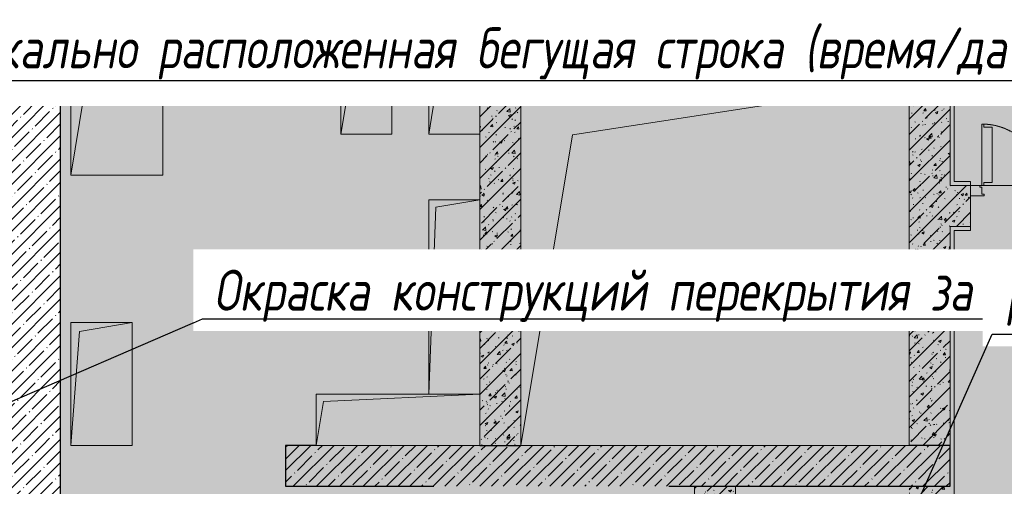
# Model space of a CAD drawing. Header units: millimetres. Extents: x -26897837 to 7466349, y -86687 to 22351.
# Tile 133 of 256: x 58428 to 63243, y -38279 to -35999. Entities that reach past the tile are written whole.
import ezdxf
from ezdxf import colors
from ezdxf.entities.mleader import LeaderData, LeaderLine
from ezdxf.math import Vec2, Vec3

# ---------------------------------------------------------------- set-up
doc = ezdxf.new("R2010")
doc.units = ezdxf.units.MM
for name, pattern in [('-D1-02х01', [3, 2, -1]), ('-D1-03x03', [6, 3, -3]), ('DASHDOT', [25.4, 12.7, -6.35, 0, -6.35])]:
    doc.linetypes.add(name, pattern=pattern)
for name, color, linetype, lineweight in [('_0', 7, 'Continuous', 13), ('A-000-MH_MASS', 7, '-D1-03x03', 5), ('A-200-M_WALL', 7, 'Continuous', 5), ('A-200-M_WALL_PAT', 7, 'Continuous', 5), ('A-230-M_FLOOR', 7, 'Continuous', 5), ('A-325-M_DOOR', 7, 'Continuous', 5), ('dim_pot', 183, 'Continuous', 9), ('M-567-M_MECH_EQP', 7, 'Continuous', 5), ('Z-060-M_DETAIL', 7, 'Continuous', 5), ('Марки дверей', 7, 'Continuous', 9)]:
    doc.layers.add(name, color=color, linetype=linetype, lineweight=lineweight)
doc.layers.add('dim_razv', color=7, linetype='DASHDOT', lineweight=9, true_color=0x285228)
doc.layers.add('pol', color=7, linetype='Continuous', lineweight=15, true_color=0x55666d)
doc.styles.add('fl_iso paper', font='isocpeur.ttf', dxfattribs={"width": 0.8, "oblique": 10})
doc.styles.add('In tre', font='isocpeur.ttf', dxfattribs={"width": 0.8, "oblique": 10})
pattern_1 = [(45, (36177.975, -48979.44), (-57.02463, 57.02463), []), (45, (36235, -48979.44), (-57.02463, 57.02463), [100.806, -20.161, 3.353, -16.808])]
pattern_2 = [(45, (36177.98, -48979.44), (-75.43415, 75.43415), [106.68, -17.78, 3.556, -17.78]), (45, (36177.98, -48904.05), (-75.43415, 75.43415), []), (50, (36177.98, -48979.44), (127.5292, -11.15758), [13.335, -146.685]), (355, (36177.98, -48979.44), (-24.66966, 133.74), [10.668, -117.348]), (100.451, (36188.6, -48980.37), (102.85973, 122.5818), [11.333, -124.663]), (46.184, (36177.98, -48943.88), (189.75516, -29.4304), [20.002, -220.027]), (96.636, (36193.79, -48946.33), (166.1822, 173.1996), [17, -186.995]), (351.184, (36177.98, -48943.88), (166.1839, 173.1976), [16.002, -176.022]), (21, (36195.76, -48952.77), (106.13027, -71.58603), [13.335, -146.685]), (326, (36195.76, -48952.77), (43.2619, 128.93175), [10.668, -117.348]), (71.451, (36204.6, -48958.73), (149.392, 57.34505), [11.333, -124.663]), (37.5, (36177.975, -48979.436), (2.16223, 59.18836), [3.353, -112.573, 3.353, -115.773, -117.792]), (37.5, (36177.975, -48979.436), (2.16223, 59.18836), [-235.052, 3.353, -114.44]), (7.5, (36177.975, -48979.436), (46.77386, 70.12615), [3.353, -64.567, 3.353, -109.906, -44.894]), (7.5, (36177.975, -48979.436), (46.77386, 70.12615), [-181.178, 3.353, -41.542]), (327.5, (36138.326, -48979.436), (94.91367, -4.01009), [3.353, -41.097, 3.353, -135.331, -184.023]), (327.5, (36138.326, -48979.436), (94.91367, -4.01009), [-183.134, 3.353, -180.67]), (317.5, (36120.55, -48979.44), (103.69057, 17.79882), [3.353, -54.432, 3.353, -88.748, -130.683]), (317.5, (36120.55, -48979.44), (103.69057, 17.79882), [-149.885, 3.353, -127.33])]

# ---------------------------------------------------------------- blocks, each defined once
blk = doc.blocks.new('_DOT')
at = {"color": 0, "linetype": 'ByBlock'}
blk.add_line((-0.5, 0), (-1, 0), dxfattribs=at)
at = {"color": 0, "linetype": 'ByBlock', "const_width": 0.5}
blk.add_lwpolyline([(-0.25, 0, 1), (0.25, 0, 1)], format="xyb", close=True, dxfattribs=at)
blk = doc.blocks.new('A_DOR_Door - INT_1_Double_50_1450Wx2200_Лестничная клетка-7655793-50_AS_Plan_13')
at = {"layer": 'A-325-M_DOOR'}
for p, q in [((-725, -50), (-658, -50)), ((-725, -100), (-725, -50)), ((-680, -92), (-680, -100)), ((-670, -92), (-680, -92)), ((-670, -58), (-670, -92)), ((-658, -58), (-670, -58)), ((-658, -50), (-658, -58)), ((658, -50), (725, -50)), ((658, -58), (658, -50)), ((670, -58), (658, -58)), ((670, -92), (670, -58)), ((680, -92), (670, -92)), ((680, -100), (680, -92)), ((725, -50), (725, -100)), ((-680, -100), (-725, -100)), ((-670, -100), (-670, -1140)), ((-660, -100), (-670, -100)), ((-670, -100), (-670, -190)), ((-660, -115), (-660, -100)), ((-620, -115), (-660, -115)), ((-620, -190), (-620, -115)), ((620, -115), (660, -115)), ((620, -190), (620, -115)), ((660, -100), (670, -100)), ((660, -115), (660, -100)), ((670, -100), (670, -400)), ((670, -100), (670, -190)), ((725, -100), (680, -100)), ((-670, -190), (-670, -1050)), ((-620, -1050), (-620, -190)), ((620, -310), (620, -190)), ((670, -190), (670, -310)), ((620, -385), (620, -310)), ((670, -310), (670, -400)), ((660, -385), (620, -385)), ((660, -400), (660, -385)), ((670, -400), (660, -400)), ((-670, -1050), (-670, -1140)), ((-620, -1125), (-620, -1050)), ((-670, -1140), (-660, -1140)), ((-660, -1140), (-660, -1125)), ((-660, -1125), (-620, -1125))]:
    blk.add_line(p, q, dxfattribs=at)
at = {"layer": 'A-325-M_DOOR', "linetype": '-D1-02х01'}
for centre, radius, start, end in [((-670, -100), 1040, 270, 0), ((670, -100), 300, 180, 270)]:
    blk.add_arc(centre, radius, start, end, dxfattribs=at)
blk = doc.blocks.new('A_MEQ_OpeningShaft-Rectangular - ОВ-7931723-50_AS_Plan_13')
at = {"layer": 'Z-060-M_DETAIL', "linetype": '-D1-03x03'}
blk.add_hatch(color=256, dxfattribs=at).paths.add_polyline_path([(0, -600), (42.9, -42.9), (300, 0), (0, 0)])
at = {"layer": 'A-000-MH_MASS'}
for p, q in [((300, 0), (0, 0)), ((0, 0), (0, -600)), ((300, -600), (300, 0)), ((0, -600), (300, -600))]:
    blk.add_line(p, q, dxfattribs=at)
at = {"layer": 'Z-060-M_DETAIL'}
for p, q in [((300, 0), (0, 0)), ((0, 0), (0, -600)), ((0, -600), (42.9, -42.9)), ((42.9, -42.9), (300, 0)), ((300, 0), (300, -600)), ((0, -600), (300, -600))]:
    blk.add_line(p, q, dxfattribs=at)
blk = doc.blocks.new('A_MEQ_OpeningShaft-Rectangular - ВК-7843372-50_AS_Plan_13')
at = {"layer": 'Z-060-M_DETAIL', "linetype": '-D1-03x03'}
blk.add_hatch(color=256, dxfattribs=at).paths.add_polyline_path([(0, -250), (35.7, -35.7), (250, 0), (0, 0)])
at = {"layer": 'A-000-MH_MASS'}
for p, q in [((250, 0), (0, 0)), ((0, 0), (0, -250)), ((250, -250), (250, 0)), ((0, -250), (250, -250))]:
    blk.add_line(p, q, dxfattribs=at)
at = {"layer": 'Z-060-M_DETAIL'}
for p, q in [((250, 0), (0, 0)), ((0, 0), (0, -250)), ((0, -250), (35.7, -35.7)), ((35.7, -35.7), (250, 0)), ((250, 0), (250, -250)), ((0, -250), (250, -250))]:
    blk.add_line(p, q, dxfattribs=at)
blk = doc.blocks.new('A_MEQ_OpeningShaft-Rectangular - ВК-8227874-50_AS_Plan_13')
at = {"layer": 'Z-060-M_DETAIL', "linetype": '-D1-03x03'}
blk.add_hatch(color=256, dxfattribs=at).paths.add_polyline_path([(0, -250), (35.7, -35.7), (800, 0), (0, 0)])
at = {"layer": 'A-000-MH_MASS'}
for p, q in [((800, 0), (0, 0)), ((0, 0), (0, -250)), ((800, -250), (800, 0)), ((0, -250), (800, -250))]:
    blk.add_line(p, q, dxfattribs=at)
at = {"layer": 'Z-060-M_DETAIL'}
for p, q in [((800, 0), (0, 0)), ((0, 0), (0, -250)), ((0, -250), (35.7, -35.7)), ((35.7, -35.7), (800, 0)), ((800, 0), (800, -250)), ((0, -250), (800, -250))]:
    blk.add_line(p, q, dxfattribs=at)
blk = doc.blocks.new('A_MEQ_OpeningShaft-Rectangular - ВК-8227875-50_AS_Plan_13')
at = {"layer": 'Z-060-M_DETAIL', "linetype": '-D1-03x03'}
blk.add_hatch(color=256, dxfattribs=at).paths.add_polyline_path([(0, -950), (35.7, -35.7), (250, 0), (0, 0)])
at = {"layer": 'A-000-MH_MASS'}
for p, q in [((250, 0), (0, 0)), ((0, 0), (0, -950)), ((250, -950), (250, 0)), ((0, -950), (250, -950))]:
    blk.add_line(p, q, dxfattribs=at)
at = {"layer": 'Z-060-M_DETAIL'}
for p, q in [((250, 0), (0, 0)), ((0, 0), (0, -950)), ((0, -950), (35.7, -35.7)), ((35.7, -35.7), (250, 0)), ((250, 0), (250, -950)), ((0, -950), (250, -950))]:
    blk.add_line(p, q, dxfattribs=at)
blk = doc.blocks.new('A_MEQ_OpeningShaft-Rectangular - ТС-7964409-50_AS_Plan_13')
at = {"layer": 'Z-060-M_DETAIL', "linetype": '-D1-03x03'}
blk.add_hatch(color=256, dxfattribs=at).paths.add_polyline_path([(0, -450), (64.3, -64.3), (450, 0), (0, 0), (0, -373.3)])
at = {"layer": 'A-000-MH_MASS'}
for p, q in [((450, 0), (0, 0)), ((0, 0), (0, -450)), ((450, -450), (450, 0)), ((0, -450), (450, -450))]:
    blk.add_line(p, q, dxfattribs=at)
at = {"layer": 'Z-060-M_DETAIL'}
for p, q in [((450, 0), (64.3, -64.3)), ((450, -450), (450, 0)), ((450, 0), (0, 0)), ((0, 0), (0, -450)), ((64.3, -64.3), (450, 0)), ((450, 0), (450, -450)), ((64.3, -64.3), (0, -450)), ((0, -450), (64.3, -64.3)), ((0, -450), (450, -450)), ((0, -450), (450, -450))]:
    blk.add_line(p, q, dxfattribs=at)
blk = doc.blocks.new('A_MEQ_OpeningShaft-Rectangular - ОВ-7447822-50_AS_Plan_13')
at = {"layer": 'Z-060-M_DETAIL', "linetype": '-D1-03x03'}
blk.add_hatch(color=256, dxfattribs=at).paths.add_polyline_path([(0, -1770), (252.9, -252.9), (1900, 0), (0, 0), (0, -373.3)])
at = {"layer": 'A-000-MH_MASS'}
for p, q in [((1900, 0), (0, 0)), ((0, 0), (0, -1770)), ((1900, -1770), (1900, 0)), ((0, -1770), (1900, -1770))]:
    blk.add_line(p, q, dxfattribs=at)
at = {"layer": 'Z-060-M_DETAIL'}
for p, q in [((1900, 0), (0, 0)), ((0, 0), (0, -1770)), ((252.9, -252.9), (1900, 0)), ((1900, 0), (1900, -1770)), ((0, -1770), (252.9, -252.9)), ((0, -1770), (1900, -1770))]:
    blk.add_line(p, q, dxfattribs=at)

msp = doc.modelspace()

# ---------------------------------------------------------------- hatches: boundary and pattern name
at = {"layer": '_0', "transparency": 33554534}
h = msp.add_hatch(color=252, dxfattribs=at)
h.dxf.hatch_style = 1
h.paths.add_polyline_path([(17837.9, -49734.4), (25204.6, -19284.4), (73878, -19284.4), (73878, -49734.4)])
h.paths.add_polyline_path([(28728, -40979.4), (28728, -37429.4), (30528, -37429.4), (30528, -30029.4), (28477.6, -30029.4), (28478, -28029.4), (29978, -28029.4), (29978, -27479.4), (32178, -27479.4), (32178, -28029.4), (44478, -28029.4), (44478, -27979.4), (45303, -27979.4), (45303, -27379.4), (47528, -27379.4), (47528, -27979.4), (53578, -27979.4), (53578, -27379.4), (55478, -27379.4), (55478, -27979.4), (64478, -27979.4), (64478, -26229.4), (67788, -26229.4), (67788, -28219.4), (66578, -28219.4), (66578, -30029.4), (62978, -30029.4), (62078, -30029.4), (58628, -30029.4), (58628, -38979.4), (61728, -38979.4), (62978, -38979.4), (66878, -38979.4), (66878, -41429.4), (64488, -41429.4), (64488, -41029.4), (59923, -41029.4), (59923, -41629.4), (57898, -41629.4), (57898, -41029.4), (47038, -41029.4), (47038, -41629.4), (44138, -41629.4), (44138, -40979.4)], flags=16)
at = {"layer": 'A-200-M_WALL_PAT'}
h = msp.add_hatch(dxfattribs=at)
h.set_pattern_fill('FP_1', color=256, style=0, pattern_type=2)
h.set_pattern_definition(pattern_1)
h.paths.add_polyline_path([(58628, -38079.4), (58628, -30779.4), (58378, -30779.4), (58378, -38079.4)])
h = msp.add_hatch(dxfattribs=at)
h.set_pattern_fill('FP_1', color=256, style=0, pattern_type=2)
h.set_pattern_definition(pattern_1)
h.paths.add_polyline_path([(62998, -36261), (62998, -36009.4), (58628, -36009.4), (58628, -36259.4), (62978, -36259.4), (62978, -36261)])
h = msp.add_hatch(dxfattribs=at)
h.set_pattern_fill('FP_50', color=256, style=0, pattern_type=2)
h.set_pattern_definition(pattern_2)
h.paths.add_polyline_path([(60878, -38079.4), (60878, -36259.4), (60678, -36259.4), (60678, -38079.4)])
h = msp.add_hatch(dxfattribs=at)
h.set_pattern_fill('FP_50', color=256, style=0, pattern_type=2)
h.set_pattern_definition(pattern_2)
h.paths.add_polyline_path([(62978, -37009.4), (62978, -36259.4), (62778, -36259.4), (62778, -37009.4)])
h = msp.add_hatch(dxfattribs=at)
h.set_pattern_fill('FP_50', color=256, style=0, pattern_type=2)
h.set_pattern_definition(pattern_2)
h.paths.add_polyline_path([(62978, -37009.4), (63078, -37009.4), (63078, -36809.4), (62978, -36809.4)])
h = msp.add_hatch(dxfattribs=at)
h.set_pattern_fill('FP_50', color=256, style=0, pattern_type=2)
h.set_pattern_definition(pattern_2)
h.paths.add_polyline_path([(62778, -38979.4), (62978, -38979.4), (62978, -38279.4), (62778, -38279.4), (62778, -38662.5)])
h.paths.add_polyline_path([(62978, -38079.4), (62978, -37009.4), (62778, -37009.4), (62778, -38079.4)])
h = msp.add_hatch(dxfattribs=at)
h.set_pattern_fill('FP_1', color=256, style=0, pattern_type=2)
h.set_pattern_definition(pattern_1)
h.paths.add_polyline_path([(58428, -38329.4), (58628, -38329.4), (58628, -38079.4), (56278, -38079.4), (56278, -38329.4), (57728, -38329.4)])
h = msp.add_hatch(dxfattribs=at)
h.set_pattern_fill('FP_1', color=256, style=0, pattern_type=2)
h.set_pattern_definition(pattern_1)
h.paths.add_polyline_path([(62778, -38279.4), (62978, -38279.4), (62978, -38079.4), (59728, -38079.4), (59728, -38279.4), (62387.3, -38279.4)])
h = msp.add_hatch(dxfattribs=at)
h.set_pattern_fill('FP_50', color=256, style=0, pattern_type=2)
h.set_pattern_definition(pattern_2)
h.paths.add_polyline_path([(61728, -38979.4), (61928, -38979.4), (61928, -38279.4), (61728, -38279.4), (61728, -38662.5)])

# ---------------------------------------------------------------- linework, layer by layer
at = {"layer": 'A-200-M_WALL', "lineweight": 25}
for p, q in [((58628, -32969.4), (58628, -36009.4)), ((62998, -36009.4), (58628, -36009.4)), ((62998, -36261), (62998, -36009.4)), ((58628, -38329.4), (58628, -36259.4)), ((58628, -36259.4), (62978, -36259.4)), ((62978, -36259.4), (62978, -36261)), ((59878, -38079.4), (59728, -38079.4)), ((59728, -38079.4), (59728, -38279.4)), ((60678, -38079.4), (60878, -38079.4)), ((62978, -38079.4), (62778, -38079.4)), ((62978, -38279.4), (62978, -38079.4)), ((59728, -38279.4), (60453, -38279.4)), ((61603, -38279.4), (62978, -38279.4))]:
    msp.add_line(p, q, dxfattribs=at)
at = {"layer": 'A-200-M_WALL'}
for p, q in [((62988, -36009.4), (62988, -35989.4)), ((62998, -36261), (62978, -36261)), ((62998, -36789.4), (62998, -36261)), ((63078, -36789.4), (62998, -36789.4)), ((63078, -36809.4), (63078, -36789.4)), ((63078, -37029.4), (63078, -37009.4)), ((62998, -37029.4), (63078, -37029.4)), ((62998, -38959.4), (62998, -37029.4))]:
    msp.add_line(p, q, dxfattribs=at)
at = {"layer": 'A-200-M_WALL', "lineweight": 9}
for p, q in [((60678, -36259.4), (60678, -36309.4)), ((60878, -36309.4), (60878, -36259.4)), ((62778, -36259.4), (62778, -36309.4)), ((62978, -36809.4), (62978, -36261)), ((60678, -36559.4), (60678, -36879.4)), ((63078, -36809.4), (62978, -36809.4)), ((63078, -37009.4), (63078, -36859.4)), ((62978, -37009.4), (63078, -37009.4)), ((62978, -38079.4), (62978, -37009.4)), ((61728, -38279.4), (61728, -38979.4)), ((61928, -38979.4), (61928, -38279.4))]:
    msp.add_line(p, q, dxfattribs=at)
at = {"layer": 'A-230-M_FLOOR'}
for p, q in [((63133, -36809.4), (63123, -36809.4)), ((64463, -36809.4), (63143, -36809.4))]:
    msp.add_line(p, q, dxfattribs=at)

# ---------------------------------------------------------------- block references
at = {"layer": 'A-325-M_DOOR', "color": 8, "true_color": 0x7f7f7f, "rotation": 180}
for p in [(63803, -36909.4), (63803, -39079.4)]:
    msp.add_blockref('A_DOR_Door - INT_1_Double_50_1450Wx2200_Лестничная клетка-7655793-50_AS_Plan_13', p, dxfattribs=at)
at = {"layer": 'M-567-M_MECH_EQP'}
for name, p in [('A_MEQ_OpeningShaft-Rectangular - ТС-7964409-50_AS_Plan_13', (58678, -36309.4)), ('A_MEQ_OpeningShaft-Rectangular - ВК-7843372-50_AS_Plan_13', (59998, -36309.4)), ('A_MEQ_OpeningShaft-Rectangular - ВК-7843372-50_AS_Plan_13', (60428, -36309.4)), ('A_MEQ_OpeningShaft-Rectangular - ОВ-7447822-50_AS_Plan_13', (60878, -36309.4)), ('A_MEQ_OpeningShaft-Rectangular - ВК-8227875-50_AS_Plan_13', (60428, -36879.4)), ('A_MEQ_OpeningShaft-Rectangular - ОВ-7931723-50_AS_Plan_13', (58678, -37479.4)), ('A_MEQ_OpeningShaft-Rectangular - ВК-8227874-50_AS_Plan_13', (59878, -37829.4))]:
    msp.add_blockref(name, p, dxfattribs=at)

# ---------------------------------------------------------------- next in the draw order: leaders
at = {"layer": 'pol', "color": 1, "linetype": 'ByBlock', "true_color": 0xff0000}
ml = msp.add_multileader_mtext('Standard', dxfattribs=at)
ml.set_content('Лоток щелевой\\Pводоотводный в полу, модульный. Лщ-1', color=(255, 0, 0), style='In tre')
ml.set_leader_properties()
ml.build(insert=Vec2(0, 0))
ml.multileader.update_dxf_attribs({"text_left_attachment_type": 6, "text_right_attachment_type": 6, "dogleg_length": 1, "arrow_head_size": 0, "scale": 50})
ctx = ml.context
ctx.base_point, ctx.scale, ctx.char_height, ctx.arrow_head_size, ctx.landing_gap_size, ctx.plane_origin = Vec3(44962.2, -33947), 50, 200, 0, 4.5, Vec3(50883.5, -29201.2)
ctx.left_attachment, ctx.right_attachment = 6, 6
notes = []
notes.append((ctx, [(0, (1, 1, 0), (47228, -33947), (-1, 0), 50, [(1, [(49508, -37354.4)], 0, [])])]))
ctx.mtext.insert, ctx.mtext.width, ctx.mtext.defined_height, ctx.mtext.flow_direction = Vec3(44966.7, -33687), 2329.345, 696.6, 5
ctx.mtext.has_bg_fill, ctx.mtext.bg_color, ctx.mtext.bg_scale_factor, ctx.mtext.bg_transparency, ctx.mtext.use_window_bg_color = 1, -1027028792, 1.5, 0, 1
for ctx, leaders in notes:
    for number, flags, end, landing, length, lines in leaders:
        leader = LeaderData()
        leader.index, (leader.has_last_leader_line, leader.has_dogleg_vector, leader.attachment_direction) = number, flags
        leader.last_leader_point, leader.dogleg_vector, leader.dogleg_length = Vec3(end), Vec3(landing), length
        for number, points, colour, breaks in lines:
            line = LeaderLine()
            line.index, line.vertices, line.color, line.breaks = number, Vec3.list(points), colors.encode_raw_color(colour), breaks
            leader.lines.append(line)
        ctx.leaders.append(leader)

# ---------------------------------------------------------------- next in the draw order: leaders
at = {"layer": 'dim_pot', "color": 0, "linetype": 'ByBlock'}
ml = msp.add_multileader_mtext('Standard', dxfattribs=at)
ml.set_content('Подвесной реечный потолок', style='In tre')
ml.set_leader_properties()
ml.build(insert=Vec2(0, 0))
ml.multileader.update_dxf_attribs({"text_left_attachment_type": 6, "text_right_attachment_type": 6, "dogleg_length": 1, "arrow_head_size": 0, "scale": 50})
ctx = ml.context
ctx.base_point, ctx.scale, ctx.char_height, ctx.arrow_head_size, ctx.landing_gap_size, ctx.plane_origin = Vec3(45089, -34142.9), 50, 200, 0, 4.5, Vec3(47870.6, -30956.2)
ctx.left_attachment, ctx.right_attachment = 6, 6
notes = []
notes.append((ctx, [(1, (1, 1, 0), (45088, -34142.9), (1, 0), 1, [(1, [(47543, -36727.1)], 0, []), (0, [(43538.1, -34743.8)], 0, [])])]))
ctx.mtext.insert, ctx.mtext.width, ctx.mtext.defined_height, ctx.mtext.flow_direction = Vec3(45093.5, -33882.9), 3092.716, 696.6, 5
ctx.mtext.has_bg_fill, ctx.mtext.bg_color, ctx.mtext.bg_scale_factor, ctx.mtext.bg_transparency, ctx.mtext.use_window_bg_color = 1, -1027028792, 1.5, 0, 1
ml = msp.add_multileader_mtext('Standard', dxfattribs=at)
ml.set_content('Окраска конструкций перекрытия за подвесными потолками, цвет RAL9016', style='In tre')
ml.set_leader_properties()
ml.build(insert=Vec2(0, 0))
ml.multileader.update_dxf_attribs({"text_left_attachment_type": 6, "text_right_attachment_type": 6, "dogleg_length": 1, "arrow_head_size": 0, "scale": 50})
ctx = ml.context
ctx.base_point, ctx.scale, ctx.char_height, ctx.arrow_head_size, ctx.landing_gap_size, ctx.plane_origin = Vec3(59372.2, -37461.4), 50, 200, 0, 4.5, Vec3(66184, -32621.5)
ctx.left_attachment, ctx.right_attachment = 6, 6
notes.append((ctx, [(1, (1, 1, 0), (59322.2, -37461.4), (1, 0), 50, [(1, [(55909.6, -38935.5)], 0, [])])]))
ctx.mtext.insert, ctx.mtext.width, ctx.mtext.defined_height, ctx.mtext.flow_direction = Vec3(59376.7, -37221.4), 3092.716, 696.6, 5
ctx.mtext.has_bg_fill, ctx.mtext.bg_color, ctx.mtext.bg_scale_factor, ctx.mtext.bg_transparency, ctx.mtext.use_window_bg_color = 1, -1027028792, 1.5, 0, 1
for ctx, leaders in notes:
    for number, flags, end, landing, length, lines in leaders:
        leader = LeaderData()
        leader.index, (leader.has_last_leader_line, leader.has_dogleg_vector, leader.attachment_direction) = number, flags
        leader.last_leader_point, leader.dogleg_vector, leader.dogleg_length = Vec3(end), Vec3(landing), length
        for number, points, colour, breaks in lines:
            line = LeaderLine()
            line.index, line.vertices, line.color, line.breaks = number, Vec3.list(points), colors.encode_raw_color(colour), breaks
            leader.lines.append(line)
        ctx.leaders.append(leader)

# ---------------------------------------------------------------- next in the draw order: leaders
ml = msp.add_multileader_mtext('Standard', dxfattribs=at)
ml.set_content('Лючок 400х400 для обслуживания запотолочных пожарных извещателей, расположение уточнить по месту', style='In tre')
ml.set_leader_properties()
ml.build(insert=Vec2(0, 0))
ml.multileader.update_dxf_attribs({"text_left_attachment_type": 6, "text_right_attachment_type": 6, "dogleg_length": 1, "arrow_head_size": 0, "scale": 50})
ctx = ml.context
ctx.base_point, ctx.scale, ctx.char_height, ctx.arrow_head_size, ctx.landing_gap_size, ctx.plane_origin = Vec3(59333.8, -34272.7), 50, 200, 0, 4.5, Vec3(66193.6, -29209.3)
ctx.left_attachment, ctx.right_attachment = 6, 6
notes = []
notes.append((ctx, [(1, (1, 1, 0), (59283.8, -34272.7), (1, 0), 50, [(0, [(55028, -37279.4), (55028, -31929.4)], 0, [])])]))
ctx.mtext.insert, ctx.mtext.width, ctx.mtext.defined_height, ctx.mtext.flow_direction = Vec3(59338.3, -34012.7), 3669.399, 696.6, 5
ctx.mtext.has_bg_fill, ctx.mtext.bg_color, ctx.mtext.bg_scale_factor, ctx.mtext.bg_transparency, ctx.mtext.use_window_bg_color = 1, -1027028792, 1.5, 0, 1
for ctx, leaders in notes:
    for number, flags, end, landing, length, lines in leaders:
        leader = LeaderData()
        leader.index, (leader.has_last_leader_line, leader.has_dogleg_vector, leader.attachment_direction) = number, flags
        leader.last_leader_point, leader.dogleg_vector, leader.dogleg_length = Vec3(end), Vec3(landing), length
        for number, points, colour, breaks in lines:
            line = LeaderLine()
            line.index, line.vertices, line.color, line.breaks = number, Vec3.list(points), colors.encode_raw_color(colour), breaks
            leader.lines.append(line)
        ctx.leaders.append(leader)

# ---------------------------------------------------------------- next in the draw order: leaders
at = {"layer": 'dim_razv', "color": 0, "linetype": 'ByBlock'}
ml = msp.add_multileader_mtext('Standard', dxfattribs=at)
ml.set_content('Плитка керамогранитная, настенная', style='In tre')
ml.set_leader_properties()
ml.build(insert=Vec2(0, 0))
ml.multileader.update_dxf_attribs({"text_left_attachment_type": 6, "text_right_attachment_type": 6, "dogleg_length": 1, "arrow_head_size": 0, "scale": 50})
ctx = ml.context
ctx.base_point, ctx.scale, ctx.char_height, ctx.arrow_head_size, ctx.landing_gap_size, ctx.plane_origin = Vec3(63233, -37535.3), 50, 200, 0, 4.5, Vec3(64941.7, -37706.1)
ctx.left_attachment, ctx.right_attachment = 6, 6
notes = []
notes.append((ctx, [(1, (1, 1, 0), (63183, -37535.3), (1, 0), 50, [(1, [(62410.4, -39279.4)], 0, [])])]))
ctx.mtext.insert, ctx.mtext.width, ctx.mtext.defined_height, ctx.mtext.flow_direction = Vec3(63237.5, -37295.3), 3092.716, 696.6, 5
ctx.mtext.has_bg_fill, ctx.mtext.bg_color, ctx.mtext.bg_scale_factor, ctx.mtext.bg_transparency, ctx.mtext.use_window_bg_color = 1, -1027028792, 1.5, 0, 1
for ctx, leaders in notes:
    for number, flags, end, landing, length, lines in leaders:
        leader = LeaderData()
        leader.index, (leader.has_last_leader_line, leader.has_dogleg_vector, leader.attachment_direction) = number, flags
        leader.last_leader_point, leader.dogleg_vector, leader.dogleg_length = Vec3(end), Vec3(landing), length
        for number, points, colour, breaks in lines:
            line = LeaderLine()
            line.index, line.vertices, line.color, line.breaks = number, Vec3.list(points), colors.encode_raw_color(colour), breaks
            leader.lines.append(line)
        ctx.leaders.append(leader)

# ---------------------------------------------------------------- next in the draw order: leaders
at = {"layer": 'Марки дверей', "lineweight": -2, "transparency": 33554687}
ml = msp.add_multileader_mtext('Standard', dxfattribs=at)
ml.set_content('\\pxsm1,ql;ГКЛ обшивка толщиной 75 мм \\Pвысотой до перекрытия', color=256, style='fl_iso paper')
ml.set_leader_properties(lineweight=5)
ml.set_arrow_properties(name='DOT')
ml.build(insert=Vec2(0, 0))
ml.multileader.update_dxf_attribs({"has_dogleg": 0, "text_left_attachment_type": 6, "text_right_attachment_type": 6, "dogleg_length": 0.75, "arrow_head_size": 60, "scale": 40})
ctx = ml.context
ctx.base_point, ctx.scale, ctx.char_height, ctx.arrow_head_size, ctx.landing_gap_size, ctx.plane_origin = Vec3(24999.1, -35953.7), 40, 250, 60, 80, Vec3(27011.3, -28773.8)
ctx.left_attachment, ctx.right_attachment = 6, 6
notes = []
notes.append((ctx, [(0, (1, 1, 0), (29068.1, -35953.7), (-1, 0), 30, [(0, [(29188.2, -38104.4)], 0, [])])]))
ctx.mtext.insert, ctx.mtext.width, ctx.mtext.defined_height, ctx.mtext.line_spacing_factor, ctx.mtext.flow_direction = Vec3(25079.1, -35628.7), 4067.72, 979.1, 0.7, 5
ctx.mtext.has_bg_fill, ctx.mtext.bg_color, ctx.mtext.bg_scale_factor, ctx.mtext.bg_transparency, ctx.mtext.use_window_bg_color = 1, -1027028792, 1.5, 0, 1
for ctx, leaders in notes:
    for number, flags, end, landing, length, lines in leaders:
        leader = LeaderData()
        leader.index, (leader.has_last_leader_line, leader.has_dogleg_vector, leader.attachment_direction) = number, flags
        leader.last_leader_point, leader.dogleg_vector, leader.dogleg_length = Vec3(end), Vec3(landing), length
        for number, points, colour, breaks in lines:
            line = LeaderLine()
            line.index, line.vertices, line.color, line.breaks = number, Vec3.list(points), colors.encode_raw_color(colour), breaks
            leader.lines.append(line)
        ctx.leaders.append(leader)

# ---------------------------------------------------------------- next in the draw order: leaders
at = {"layer": 'dim_razv', "color": 0, "linetype": 'ByBlock'}
ml = msp.add_multileader_mtext('Standard', dxfattribs=at)
ml.set_content('Вертикально расположенная бегущая строка (время/дата/t%%D/этаж)', style='In tre')
ml.set_leader_properties()
ml.build(insert=Vec2(0, 0))
ml.multileader.update_dxf_attribs({"text_left_attachment_type": 6, "text_right_attachment_type": 6, "dogleg_length": 1, "arrow_head_size": 0, "scale": 50})
ctx = ml.context
ctx.base_point, ctx.scale, ctx.char_height, ctx.arrow_head_size, ctx.landing_gap_size, ctx.plane_origin = Vec3(57705.3, -36297.1), 50, 200, 0, 4.5, Vec3(68683.8, -31163.8)
ctx.left_attachment, ctx.right_attachment = 6, 6
notes = []
notes.append((ctx, [(1, (1, 1, 0), (57655.3, -36297.1), (1, 0), 50, [(1, [(55978, -33979.4)], 0, [])])]))
ctx.mtext.insert, ctx.mtext.width, ctx.mtext.defined_height, ctx.mtext.flow_direction = Vec3(57709.8, -36037.1), 3092.716, 696.6, 5
ctx.mtext.has_bg_fill, ctx.mtext.bg_color, ctx.mtext.bg_scale_factor, ctx.mtext.bg_transparency, ctx.mtext.use_window_bg_color = 1, -1027028792, 1.5, 0, 1
for ctx, leaders in notes:
    for number, flags, end, landing, length, lines in leaders:
        leader = LeaderData()
        leader.index, (leader.has_last_leader_line, leader.has_dogleg_vector, leader.attachment_direction) = number, flags
        leader.last_leader_point, leader.dogleg_vector, leader.dogleg_length = Vec3(end), Vec3(landing), length
        for number, points, colour, breaks in lines:
            line = LeaderLine()
            line.index, line.vertices, line.color, line.breaks = number, Vec3.list(points), colors.encode_raw_color(colour), breaks
            leader.lines.append(line)
        ctx.leaders.append(leader)

doc.saveas('drawing.dxf')
